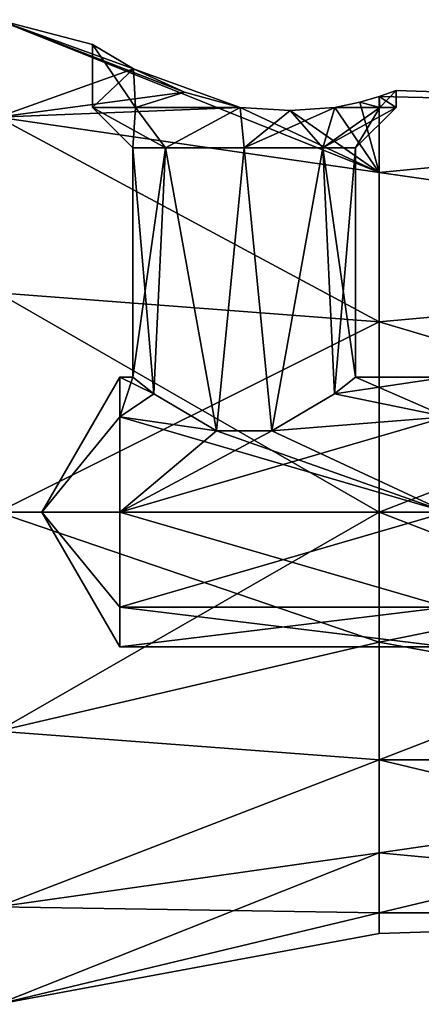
# Model space of a CAD drawing. Header units: millimetres. Extents: x -129 to 0, y -129 to 137.
# Tile 14 of 59: x -73.33 to -67.38, y -47.3 to -32.7. Entities that reach past the tile are written whole.
import ezdxf

# ---------------------------------------------------------------- set-up
doc = ezdxf.new("R2010")
doc.units = ezdxf.units.MM
doc.header["$LTSCALE"] = 65.185185
for name, color, linetype in [('389', 7, 'CONTINUOUS'), ('392', 7, 'CONTINUOUS'), ('393', 7, 'CONTINUOUS'), ('394', 7, 'CONTINUOUS'), ('397', 7, 'CONTINUOUS'), ('398', 7, 'CONTINUOUS'), ('399', 7, 'CONTINUOUS'), ('400', 7, 'CONTINUOUS'), ('401', 7, 'CONTINUOUS'), ('402', 7, 'CONTINUOUS'), ('403', 7, 'CONTINUOUS'), ('404', 7, 'CONTINUOUS'), ('405', 7, 'CONTINUOUS'), ('454', 7, 'CONTINUOUS')]:
    doc.layers.add(name, color=color, linetype=linetype)

msp = doc.modelspace()

# ---------------------------------------------------------------- linework, layer by layer
at = {"layer": '389', "color": 7, "linetype": 'CONTINUOUS'}
for points in [[(-68, -33.836, 1.031), (-58.5, -34.056, -1.931), (-67.75, -33.75, 0), (-68, -33.836, 1.031)], [(-67.75, -33.75, 0), (-58.5, -34.056, -1.931), (-68, -33.836, -1.031), (-67.75, -33.75, 0)], [(-58.5, -34.056, 1.931), (-58.5, -34.056, -1.931), (-68, -33.836, 1.031), (-58.5, -34.056, 1.931)], [(-68, -33.836, -1.031), (-58.5, -34.056, -1.931), (-68, -34.965, -3.703), (-68, -33.836, -1.031)], [(-68, -34.965, 3.703), (-58.5, -34.056, 1.931), (-68, -33.836, 1.031), (-68, -34.965, 3.703)], [(-58.5, -34.056, -1.931), (-58.5, -36.326, -5.056), (-68, -34.965, -3.703), (-58.5, -34.056, -1.931)], [(-58.5, -36.326, 5.056), (-58.5, -34.056, 1.931), (-68, -34.965, 3.703), (-58.5, -36.326, 5.056)], [(-68, -34.965, -3.703), (-58.5, -36.326, -5.056), (-68, -37.179, -5.577), (-68, -34.965, -3.703)], [(-68, -37.179, 5.577), (-58.5, -36.326, 5.056), (-68, -34.965, 3.703), (-68, -37.179, 5.577)], [(-58.5, -36.326, -5.056), (-58.5, -40, -6.25), (-68, -37.179, -5.577), (-58.5, -36.326, -5.056)], [(-58.5, -40, 6.25), (-58.5, -36.326, 5.056), (-68, -40, 6.25), (-58.5, -40, 6.25)], [(-68, -40, 6.25), (-58.5, -36.326, 5.056), (-68, -37.179, 5.577), (-68, -40, 6.25)], [(-68, -37.179, -5.577), (-58.5, -40, -6.25), (-68, -40, -6.25), (-68, -37.179, -5.577)]]:
    msp.add_3dface(points, dxfattribs=at)
at = {"layer": '392', "color": 7, "linetype": 'CONTINUOUS'}
for points in [[(-68, -40, -6.25), (-58.5, -40, -6.25), (-58.5, -43.674, -5.056), (-68, -40, -6.25)], [(-58.5, -40, 6.25), (-68, -40, 6.25), (-68, -41.931, 5.944), (-58.5, -40, 6.25)], [(-58.5, -43.674, 5.056), (-58.5, -40, 6.25), (-68, -43.674, 5.056), (-58.5, -43.674, 5.056)], [(-68, -43.674, 5.056), (-58.5, -40, 6.25), (-68, -41.931, 5.944), (-68, -43.674, 5.056)], [(-68, -40, -6.25), (-58.5, -43.674, -5.056), (-68, -41.931, -5.944), (-68, -40, -6.25)], [(-68, -41.931, -5.944), (-58.5, -43.674, -5.056), (-68, -43.674, -5.056), (-68, -41.931, -5.944)], [(-58.5, -45.944, 1.931), (-58.5, -43.674, 5.056), (-68, -45.944, 1.931), (-58.5, -45.944, 1.931)], [(-68, -45.944, 1.931), (-58.5, -43.674, 5.056), (-68, -45.056, 3.674), (-68, -45.944, 1.931)], [(-68, -45.056, 3.674), (-58.5, -43.674, 5.056), (-68, -43.674, 5.056), (-68, -45.056, 3.674)], [(-58.5, -43.674, -5.056), (-58.5, -45.944, -1.931), (-68, -43.674, -5.056), (-58.5, -43.674, -5.056)], [(-68, -43.674, -5.056), (-58.5, -45.944, -1.931), (-68, -45.056, -3.674), (-68, -43.674, -5.056)], [(-68, -45.056, -3.674), (-58.5, -45.944, -1.931), (-68, -45.944, -1.931), (-68, -45.056, -3.674)], [(-58.5, -45.944, -1.931), (-58.5, -45.944, 1.931), (-68, -45.944, -1.931), (-58.5, -45.944, -1.931)], [(-68, -45.944, -1.931), (-58.5, -45.944, 1.931), (-68, -46.25), (-68, -45.944, -1.931)], [(-68, -46.25), (-58.5, -45.944, 1.931), (-68, -45.944, 1.931), (-68, -46.25)]]:
    msp.add_3dface(points, dxfattribs=at)
at = {"layer": '393', "color": 7, "linetype": 'CONTINUOUS'}
for points in [[(-70.058, -34, -2.249), (-68, -34.965, -3.703), (-73.652, -32.698, -1.667), (-70.058, -34, -2.249)], [(-73.652, -32.698, -1.667), (-68, -34.965, -3.703), (-73.652, -34.144, -4.67), (-73.652, -32.698, -1.667)], [(-70.885, -33.773, -2.069), (-70.058, -34, -2.249), (-73.652, -32.698, -1.667), (-70.885, -33.773, -2.069)], [(-71.639, -33.429, -1.542), (-70.885, -33.773, -2.069), (-73.652, -32.698, -1.667), (-71.639, -33.429, -1.542)], [(-72.25, -33.064, 0), (-71.639, -33.429, -1.542), (-73.652, -32.698, -1.667), (-72.25, -33.064, 0)], [(-71.639, -33.429, 1.542), (-72.25, -33.064, 0), (-73.652, -32.698, 1.667), (-71.639, -33.429, 1.542)], [(-73.652, -32.698, 1.667), (-72.25, -33.064, 0), (-73.652, -32.698, -1.667), (-73.652, -32.698, 1.667)], [(-73.652, -34.144, 4.67), (-71.639, -33.429, 1.542), (-73.652, -32.698, 1.667), (-73.652, -34.144, 4.67)], [(-70.885, -33.773, 2.069), (-71.639, -33.429, 1.542), (-73.652, -34.144, 4.67), (-70.885, -33.773, 2.069)], [(-70.058, -34, 2.249), (-70.885, -33.773, 2.069), (-73.652, -34.144, 4.67), (-70.058, -34, 2.249)], [(-68, -34.965, 3.703), (-68, -33.836, 1.031), (-68.287, -33.92, 1.459), (-68, -34.965, 3.703)], [(-68, -33.836, -1.031), (-68, -34.965, -3.703), (-68.286, -33.919, -1.457), (-68, -33.836, -1.031)], [(-68, -34.965, 3.703), (-70.058, -34, 2.249), (-73.652, -34.144, 4.67), (-68, -34.965, 3.703)], [(-70.058, -34, 2.249), (-68, -34.965, 3.703), (-69.317, -34.044, 2.097), (-70.058, -34, 2.249)], [(-69.317, -34.044, -2.098), (-68, -34.965, -3.703), (-70.058, -34, -2.249), (-69.317, -34.044, -2.098)], [(-69.317, -34.044, 2.097), (-68, -34.965, 3.703), (-68.659, -34, 1.807), (-69.317, -34.044, 2.097)], [(-68.659, -34, -1.807), (-68, -34.965, -3.703), (-69.317, -34.044, -2.098), (-68.659, -34, -1.807)], [(-68.286, -33.919, -1.457), (-68, -34.965, -3.703), (-68.659, -34, -1.807), (-68.286, -33.919, -1.457)], [(-68.659, -34, 1.807), (-68, -34.965, 3.703), (-68.287, -33.92, 1.459), (-68.659, -34, 1.807)], [(-68, -37.179, 5.577), (-68, -34.965, 3.703), (-73.652, -34.144, 4.67), (-68, -37.179, 5.577)], [(-73.652, -36.75, 6.748), (-68, -37.179, 5.577), (-73.652, -34.144, 4.67), (-73.652, -36.75, 6.748)], [(-68, -34.965, -3.703), (-68, -37.179, -5.577), (-73.652, -34.144, -4.67), (-68, -34.965, -3.703)], [(-73.652, -34.144, -4.67), (-68, -37.179, -5.577), (-73.652, -36.75, -6.748), (-73.652, -34.144, -4.67)], [(-73.652, -40, 7.49), (-68, -37.179, 5.577), (-73.652, -36.75, 6.748), (-73.652, -40, 7.49)], [(-68, -37.179, -5.577), (-68, -40, -6.25), (-73.652, -36.75, -6.748), (-68, -37.179, -5.577)], [(-73.652, -36.75, -6.748), (-68, -40, -6.25), (-73.652, -40, -7.49), (-73.652, -36.75, -6.748)], [(-68, -40, 6.25), (-68, -37.179, 5.577), (-73.652, -40, 7.49), (-68, -40, 6.25)]]:
    msp.add_3dface(points, dxfattribs=at)
at = {"layer": '394', "color": 7, "linetype": 'CONTINUOUS'}
for points in [[(-68, -41.931, 5.944), (-68, -40, 6.25), (-73.652, -43.25, 6.748), (-68, -41.931, 5.944)], [(-68, -40, 6.25), (-73.652, -40, 7.49), (-73.652, -43.25, 6.748), (-68, -40, 6.25)], [(-68, -40, -6.25), (-68, -41.931, -5.944), (-73.652, -40, -7.49), (-68, -40, -6.25)], [(-73.652, -40, -7.49), (-68, -41.931, -5.944), (-73.652, -43.25, -6.748), (-73.652, -40, -7.49)], [(-68, -41.931, -5.944), (-68, -43.674, -5.056), (-73.652, -43.25, -6.748), (-68, -41.931, -5.944)], [(-68, -43.674, 5.056), (-68, -41.931, 5.944), (-73.652, -43.25, 6.748), (-68, -43.674, 5.056)], [(-68, -43.674, -5.056), (-73.652, -45.856, -4.67), (-73.652, -43.25, -6.748), (-68, -43.674, -5.056)], [(-68, -43.674, 5.056), (-73.652, -43.25, 6.748), (-73.652, -45.856, 4.67), (-68, -43.674, 5.056)], [(-68, -43.674, -5.056), (-68, -45.056, -3.674), (-73.652, -45.856, -4.67), (-68, -43.674, -5.056)], [(-68, -45.056, 3.674), (-68, -43.674, 5.056), (-73.652, -45.856, 4.67), (-68, -45.056, 3.674)], [(-68, -45.056, -3.674), (-68, -45.944, -1.931), (-73.652, -45.856, -4.67), (-68, -45.056, -3.674)], [(-68, -45.944, 1.931), (-68, -45.056, 3.674), (-73.652, -47.302, 1.667), (-68, -45.944, 1.931)], [(-68, -45.056, 3.674), (-73.652, -45.856, 4.67), (-73.652, -47.302, 1.667), (-68, -45.056, 3.674)], [(-68, -45.944, -1.931), (-73.652, -47.302, -1.667), (-73.652, -45.856, -4.67), (-68, -45.944, -1.931)], [(-68, -45.944, -1.931), (-68, -46.25), (-73.652, -47.302, -1.667), (-68, -45.944, -1.931)], [(-68, -46.25), (-68, -45.944, 1.931), (-73.652, -47.302, 1.667), (-68, -46.25)], [(-68, -46.25), (-73.652, -47.302, 1.667), (-73.652, -47.302, -1.667), (-68, -46.25)]]:
    msp.add_3dface(points, dxfattribs=at)
at = {"layer": '397', "color": 7, "linetype": 'CONTINUOUS'}
for points in [[(-71.845, -38), (-73, -40), (-71.845, -38.586, -1.414), (-71.845, -38)], [(-71.845, -38.586, -1.414), (-73, -40), (-71.845, -40, -2), (-71.845, -38.586, -1.414)], [(-71.845, -40, -2), (-73, -40), (-71.845, -41.414, -1.414), (-71.845, -40, -2)], [(-71.845, -41.414, -1.414), (-73, -40), (-71.845, -42), (-71.845, -41.414, -1.414)]]:
    msp.add_3dface(points, dxfattribs=at)
at = {"layer": '398', "color": 7, "linetype": 'CONTINUOUS'}
for points in [[(-71.845, -38), (-71.845, -38.586, -1.414), (-71.65, -38), (-71.845, -38)], [(-71.65, -38), (-71.845, -38.586, -1.414), (-71.339, -38.248, -0.965), (-71.65, -38)], [(-67, -38.586, -1.414), (-67, -38), (-68.662, -38.248, -0.965), (-67, -38.586, -1.414)], [(-67, -38), (-68.35, -38), (-68.662, -38.248, -0.965), (-67, -38)], [(-71.339, -38.248, -0.965), (-71.845, -38.586, -1.414), (-70.411, -38.797, -1.598), (-71.339, -38.248, -0.965)], [(-69.589, -38.797, -1.598), (-67, -38.586, -1.414), (-68.662, -38.248, -0.965), (-69.589, -38.797, -1.598)], [(-67, -40, -2), (-67, -38.586, -1.414), (-71.845, -40, -2), (-67, -40, -2)], [(-71.845, -40, -2), (-67, -38.586, -1.414), (-69.589, -38.797, -1.598), (-71.845, -40, -2)], [(-71.845, -38.586, -1.414), (-71.845, -40, -2), (-70.411, -38.797, -1.598), (-71.845, -38.586, -1.414)], [(-70.411, -38.797, -1.598), (-71.845, -40, -2), (-69.589, -38.797, -1.598), (-70.411, -38.797, -1.598)], [(-67, -41.414, -1.414), (-67, -40, -2), (-71.845, -41.414, -1.414), (-67, -41.414, -1.414)], [(-67, -40, -2), (-71.845, -40, -2), (-71.845, -41.414, -1.414), (-67, -40, -2)], [(-67, -42), (-67, -41.414, -1.414), (-71.845, -42), (-67, -42)], [(-67, -41.414, -1.414), (-71.845, -41.414, -1.414), (-71.845, -42), (-67, -41.414, -1.414)]]:
    msp.add_3dface(points, dxfattribs=at)
at = {"layer": '399', "color": 7, "linetype": 'CONTINUOUS'}
for points in [[(-73, -40), (-71.845, -38), (-71.845, -38.586, 1.414), (-73, -40)], [(-71.845, -40, 2), (-73, -40), (-71.845, -38.586, 1.414), (-71.845, -40, 2)], [(-71.845, -42), (-73, -40), (-71.845, -41.414, 1.414), (-71.845, -42)], [(-71.845, -41.414, 1.414), (-73, -40), (-71.845, -40, 2), (-71.845, -41.414, 1.414)]]:
    msp.add_3dface(points, dxfattribs=at)
at = {"layer": '400', "color": 7, "linetype": 'CONTINUOUS'}
for points in [[(-71.845, -38), (-71.65, -38), (-71.338, -38.248, 0.965), (-71.845, -38)], [(-71.845, -38.586, 1.414), (-71.845, -38), (-71.338, -38.248, 0.965), (-71.845, -38.586, 1.414)], [(-68.35, -38), (-67, -38.586, 1.414), (-68.661, -38.248, 0.965), (-68.35, -38)], [(-67, -38), (-67, -38.586, 1.414), (-68.35, -38), (-67, -38)], [(-70.411, -38.797, 1.598), (-71.845, -38.586, 1.414), (-71.338, -38.248, 0.965), (-70.411, -38.797, 1.598)], [(-68.661, -38.248, 0.965), (-67, -38.586, 1.414), (-69.589, -38.797, 1.598), (-68.661, -38.248, 0.965)], [(-67, -40, 2), (-71.845, -40, 2), (-71.845, -38.586, 1.414), (-67, -40, 2)], [(-67, -40, 2), (-71.845, -38.586, 1.414), (-70.411, -38.797, 1.598), (-67, -40, 2)], [(-67, -38.586, 1.414), (-67, -40, 2), (-69.589, -38.797, 1.598), (-67, -38.586, 1.414)], [(-69.589, -38.797, 1.598), (-67, -40, 2), (-70.411, -38.797, 1.598), (-69.589, -38.797, 1.598)], [(-67, -40, 2), (-67, -41.414, 1.414), (-71.845, -40, 2), (-67, -40, 2)], [(-67, -41.414, 1.414), (-71.845, -41.414, 1.414), (-71.845, -40, 2), (-67, -41.414, 1.414)], [(-67, -41.414, 1.414), (-67, -42), (-71.845, -41.414, 1.414), (-67, -41.414, 1.414)], [(-67, -42), (-71.845, -42), (-71.845, -41.414, 1.414), (-67, -42)]]:
    msp.add_3dface(points, dxfattribs=at)
at = {"layer": '401', "color": 7, "linetype": 'CONTINUOUS'}
for points in [[(-71.338, -38.248, 0.965), (-71.65, -38), (-71.167, -34.6, 1.167), (-71.338, -38.248, 0.965)], [(-71.65, -38), (-71.65, -34.6), (-71.167, -34.6, 1.167), (-71.65, -38)], [(-70.411, -38.797, 1.598), (-71.338, -38.248, 0.965), (-71.167, -34.6, 1.167), (-70.411, -38.797, 1.598)], [(-70, -34.6, 1.65), (-70.411, -38.797, 1.598), (-71.167, -34.6, 1.167), (-70, -34.6, 1.65)], [(-69.589, -38.797, 1.598), (-70.411, -38.797, 1.598), (-70, -34.6, 1.65), (-69.589, -38.797, 1.598)], [(-68.833, -34.6, 1.167), (-69.589, -38.797, 1.598), (-70, -34.6, 1.65), (-68.833, -34.6, 1.167)], [(-68.661, -38.248, 0.965), (-69.589, -38.797, 1.598), (-68.833, -34.6, 1.167), (-68.661, -38.248, 0.965)], [(-68.35, -34.6), (-68.661, -38.248, 0.965), (-68.833, -34.6, 1.167), (-68.35, -34.6)], [(-68.35, -38), (-68.661, -38.248, 0.965), (-68.35, -34.6), (-68.35, -38)]]:
    msp.add_3dface(points, dxfattribs=at)
at = {"layer": '402', "color": 7, "linetype": 'CONTINUOUS'}
for points in [[(-71.65, -38), (-71.339, -38.248, -0.965), (-71.65, -34.6), (-71.65, -38)], [(-71.65, -34.6), (-71.339, -38.248, -0.965), (-71.167, -34.6, -1.167), (-71.65, -34.6)], [(-71.339, -38.248, -0.965), (-70.411, -38.797, -1.598), (-71.167, -34.6, -1.167), (-71.339, -38.248, -0.965)], [(-71.167, -34.6, -1.167), (-70.411, -38.797, -1.598), (-70, -34.6, -1.65), (-71.167, -34.6, -1.167)], [(-70.411, -38.797, -1.598), (-69.589, -38.797, -1.598), (-70, -34.6, -1.65), (-70.411, -38.797, -1.598)], [(-70, -34.6, -1.65), (-69.589, -38.797, -1.598), (-68.833, -34.6, -1.167), (-70, -34.6, -1.65)], [(-69.589, -38.797, -1.598), (-68.662, -38.248, -0.965), (-68.833, -34.6, -1.167), (-69.589, -38.797, -1.598)], [(-68.662, -38.248, -0.965), (-68.35, -38), (-68.833, -34.6, -1.167), (-68.662, -38.248, -0.965)], [(-68.35, -38), (-68.35, -34.6), (-68.833, -34.6, -1.167), (-68.35, -38)]]:
    msp.add_3dface(points, dxfattribs=at)
at = {"layer": '403', "color": 7, "linetype": 'CONTINUOUS'}
for points in [[(-71.639, -33.429, -1.542), (-72.25, -33.064, 0), (-71.611, -34, -1.57), (-71.639, -33.429, -1.542)], [(-72.25, -33.064, 0), (-71.639, -33.429, 1.542), (-72.25, -34), (-72.25, -33.064, 0)], [(-71.611, -34, -1.57), (-72.25, -33.064, 0), (-72.25, -34), (-71.611, -34, -1.57)], [(-72.25, -34), (-71.639, -33.429, 1.542), (-71.611, -34, 1.57), (-72.25, -34)], [(-70.885, -33.773, -2.069), (-71.639, -33.429, -1.542), (-71.611, -34, -1.57), (-70.885, -33.773, -2.069)], [(-71.639, -33.429, 1.542), (-70.885, -33.773, 2.069), (-71.611, -34, 1.57), (-71.639, -33.429, 1.542)], [(-70.058, -34, -2.249), (-70.885, -33.773, -2.069), (-71.611, -34, -1.57), (-70.058, -34, -2.249)], [(-70.885, -33.773, 2.069), (-70.058, -34, 2.249), (-71.611, -34, 1.57), (-70.885, -33.773, 2.069)]]:
    msp.add_3dface(points, dxfattribs=at)
at = {"layer": '404', "color": 7, "linetype": 'CONTINUOUS'}
for points in [[(-71.65, -34.6), (-72.25, -34), (-71.611, -34, 1.57), (-71.65, -34.6)], [(-71.167, -34.6, 1.167), (-71.65, -34.6), (-71.611, -34, 1.57), (-71.167, -34.6, 1.167)], [(-70.058, -34, 2.249), (-71.167, -34.6, 1.167), (-71.611, -34, 1.57), (-70.058, -34, 2.249)], [(-70.058, -34, 2.249), (-70, -34.6, 1.65), (-71.167, -34.6, 1.167), (-70.058, -34, 2.249)], [(-70.058, -34, 2.249), (-69.317, -34.044, 2.097), (-70, -34.6, 1.65), (-70.058, -34, 2.249)], [(-69.317, -34.044, 2.097), (-68.659, -34, 1.807), (-70, -34.6, 1.65), (-69.317, -34.044, 2.097)], [(-68.659, -34, 1.807), (-68.833, -34.6, 1.167), (-70, -34.6, 1.65), (-68.659, -34, 1.807)], [(-68.833, -34.6, 1.167), (-68.659, -34, 1.807), (-67.99, -34, 1.011), (-68.833, -34.6, 1.167)], [(-68.35, -34.6), (-68.833, -34.6, 1.167), (-67.75, -34), (-68.35, -34.6)], [(-67.75, -34), (-68.833, -34.6, 1.167), (-67.99, -34, 1.011), (-67.75, -34)]]:
    msp.add_3dface(points, dxfattribs=at)
at = {"layer": '405', "color": 7, "linetype": 'CONTINUOUS'}
for points in [[(-71.65, -34.6), (-71.167, -34.6, -1.167), (-72.25, -34), (-71.65, -34.6)], [(-71.167, -34.6, -1.167), (-71.611, -34, -1.57), (-72.25, -34), (-71.167, -34.6, -1.167)], [(-71.167, -34.6, -1.167), (-70.058, -34, -2.249), (-71.611, -34, -1.57), (-71.167, -34.6, -1.167)], [(-70.058, -34, -2.249), (-71.167, -34.6, -1.167), (-70, -34.6, -1.65), (-70.058, -34, -2.249)], [(-69.317, -34.044, -2.098), (-70.058, -34, -2.249), (-70, -34.6, -1.65), (-69.317, -34.044, -2.098)], [(-68.659, -34, -1.807), (-69.317, -34.044, -2.098), (-68.833, -34.6, -1.167), (-68.659, -34, -1.807)], [(-68.659, -34, -1.807), (-68.833, -34.6, -1.167), (-67.99, -34, -1.011), (-68.659, -34, -1.807)], [(-68.833, -34.6, -1.167), (-68.35, -34.6), (-67.99, -34, -1.011), (-68.833, -34.6, -1.167)], [(-68.35, -34.6), (-67.75, -34), (-67.99, -34, -1.011), (-68.35, -34.6)], [(-69.317, -34.044, -2.098), (-70, -34.6, -1.65), (-68.833, -34.6, -1.167), (-69.317, -34.044, -2.098)]]:
    msp.add_3dface(points, dxfattribs=at)
at = {"layer": '454', "color": 7, "linetype": 'CONTINUOUS'}
for points in [[(-68.287, -33.92, 1.459), (-68, -33.836, 1.031), (-67.99, -34, 1.011), (-68.287, -33.92, 1.459)], [(-68, -33.836, -1.031), (-68.286, -33.919, -1.457), (-67.99, -34, -1.011), (-68, -33.836, -1.031)], [(-68, -33.836, 1.031), (-67.75, -33.75, 0), (-67.99, -34, 1.011), (-68, -33.836, 1.031)], [(-67.75, -33.75, 0), (-68, -33.836, -1.031), (-67.75, -34), (-67.75, -33.75, 0)], [(-67.75, -34), (-68, -33.836, -1.031), (-67.99, -34, -1.011), (-67.75, -34)], [(-67.75, -33.75, 0), (-67.75, -34), (-67.99, -34, 1.011), (-67.75, -33.75, 0)], [(-68.286, -33.919, -1.457), (-68.659, -34, -1.807), (-67.99, -34, -1.011), (-68.286, -33.919, -1.457)], [(-68.659, -34, 1.807), (-68.287, -33.92, 1.459), (-67.99, -34, 1.011), (-68.659, -34, 1.807)]]:
    msp.add_3dface(points, dxfattribs=at)

doc.saveas('drawing.dxf')
